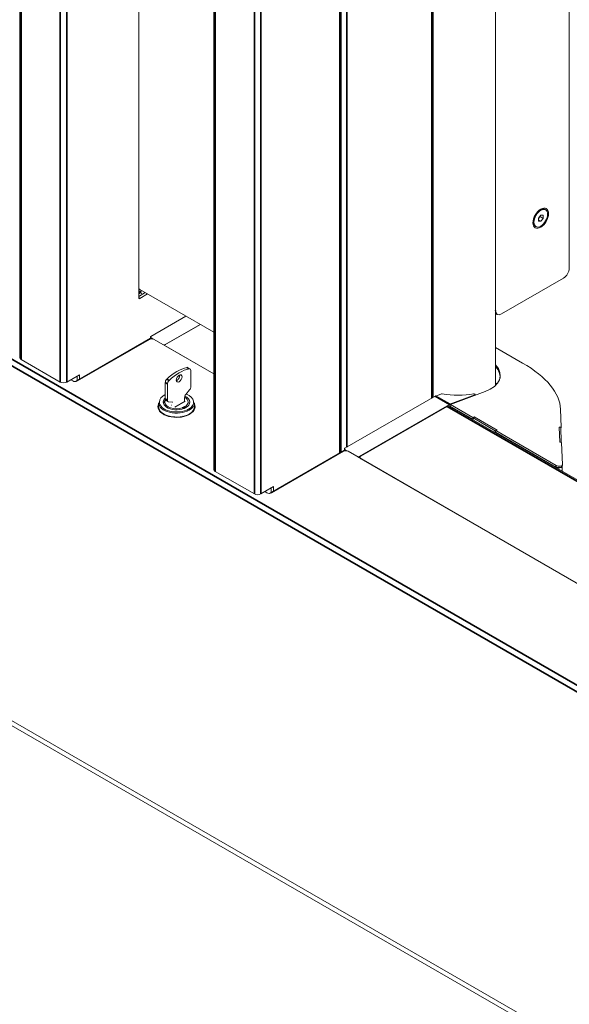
# Model space of a CAD drawing. Header units: millimetres. Extents: x 4 to 1188, y 1 to 840.
# Tile 121 of 256: x 922 to 967, y 98 to 180. Entities that reach past the tile are written whole.
import ezdxf

# ---------------------------------------------------------------- set-up
doc = ezdxf.new("R2010")
doc.units = ezdxf.units.MM
doc.layers.add('1', color=7, linetype='Continuous')

msp = doc.modelspace()

# ---------------------------------------------------------------- linework, layer by layer
at = {"layer": '1', "color": 154, "linetype": 'Continuous', "lineweight": 13}
for p, q in [((922.0575, 222.644), (922.0575, 151.7543)), ((931.8967, 156.7078), (931.8967, 216.9633)), ((938.0853, 213.3904), (938.0853, 142.5007)), ((948.5995, 143.9422), (948.5995, 207.3202)), ((956.2224, 148.4737), (956.2224, 202.9194)), ((961.3699, 149.4578), (961.3699, 199.9473)), ((961.372, 155.6345), (961.372, 199.9459)), ((967.454, 196.4345), (967.454, 159.1449)), ((965.0683, 163.9515), (964.8418, 163.8207)), ((964.9027, 163.8559), (964.8858, 163.8657)), ((965.4968, 163.9748), (965.4685, 163.9911)), ((964.4857, 163.173), (964.5027, 163.1631)), ((964.5027, 163.2335), (964.5026, 162.972)), ((965.0934, 163.5315), (964.9065, 163.2946)), ((964.9065, 163.2946), (964.9098, 163.0451)), ((965.038, 163.4131), (964.9071, 163.2472)), ((965.1, 163.0325), (964.9085, 163.1431)), ((964.9098, 163.0451), (965.1, 163.0325)), ((965.0374, 163.4606), (965.038, 163.4131)), ((965.2869, 163.2694), (965.038, 163.4131)), ((965.2836, 163.5189), (965.0934, 163.5315)), ((965.1, 163.0325), (965.2869, 163.2694)), ((965.2869, 163.2694), (965.2836, 163.5189)), ((964.6683, 162.6056), (964.6966, 162.5892)), ((966.9826, 158.3284), (961.8435, 155.3623)), ((931.8967, 157.214), (932.0357, 157.1337)), ((931.9886, 157.3786), (938.0854, 153.8587)), ((932.4294, 157.1242), (931.8967, 156.8166)), ((932.6179, 157.0153), (931.991, 156.6533)), ((935.7902, 155.1839), (932.8951, 153.5124)), ((961.3699, 155.4103), (961.5101, 155.3293)), ((863.7174, 154.6121), (999.482, 76.2284)), ((936.9832, 154.4951), (934.0001, 152.7728)), ((934.0736, 152.832), (936.9687, 154.5035)), ((926.6549, 149.779), (932.856, 153.3592)), ((932.7759, 153.2635), (926.8173, 149.8233)), ((932.856, 153.458), (932.856, 153.3273)), ((932.8951, 153.4035), (933.092, 153.2898)), ((933.153, 153.2635), (938.0855, 150.4157)), ((868.0992, 152.5014), (994.6241, 79.4522)), ((938.0853, 150.4142), (934.0001, 152.7728)), ((961.3698, 152.5932), (963.6021, 151.3044)), ((925.4102, 149.7294), (922.1669, 151.6019)), ((936.1336, 150.8088), (935.945, 150.9176)), ((936.1888, 149.3413), (936.1888, 150.6867)), ((925.9381, 149.7294), (926.9941, 150.3391)), ((926.4402, 149.8233), (926.2704, 149.9213)), ((926.8055, 150.2302), (926.8055, 149.866)), ((926.9941, 150.3391), (926.9941, 149.9748)), ((934.0769, 149.6851), (934.0769, 148.3397)), ((934.2655, 149.5763), (934.2655, 148.2309)), ((935.774, 148.6995), (936.0945, 149.0983)), ((934.1322, 148.2177), (934.3207, 148.1088)), ((935.6797, 148.1359), (935.6797, 148.4565)), ((956.371, 148.559), (948.9228, 144.2588)), ((956.4119, 148.5785), (956.84, 148.7385)), ((957.5905, 147.8981), (959.6504, 148.668)), ((957.6392, 147.8768), (960.4943, 148.9438)), ((959.6434, 148.7338), (959.6494, 148.7304)), ((959.6687, 148.6353), (959.6768, 148.6931)), ((933.527, 148.0216), (933.527, 147.695)), ((933.9803, 148.0216), (933.9803, 147.9737)), ((934.3598, 148.0967), (934.6803, 148.0681)), ((934.5861, 147.8311), (934.5766, 147.8256)), ((934.5766, 147.8256), (934.5861, 147.8202)), ((934.8595, 147.6623), (935.7268, 148.1631)), ((936.0403, 147.9737), (936.0403, 148.0216)), ((936.5227, 147.5493), (936.4868, 147.6129)), ((936.4936, 147.695), (936.4936, 148.0216)), ((950.1013, 143.5784), (957.5495, 147.8786)), ((950.2461, 143.6125), (957.3643, 147.7222)), ((990.3846, 128.7706), (957.531, 147.7387)), ((957.5322, 147.7379), (957.5495, 147.7479)), ((957.5708, 147.7581), (957.6254, 147.7785)), ((957.5927, 147.7663), (957.6254, 147.7785)), ((957.6392, 147.8768), (957.6195, 147.7368)), ((959.4769, 146.6644), (957.6195, 147.7368)), ((959.4965, 146.8044), (957.6392, 147.8768)), ((957.7588, 147.6072), (957.8105, 147.6265)), ((958.0769, 147.4727), (958.0682, 147.4676)), ((958.0682, 147.4286), (958.0682, 147.4676)), ((958.0682, 147.4676), (959.5059, 146.6375)), ((966.7272, 147.4946), (966.7786, 145.9972)), ((935.0938, 146.8399), (935.0938, 146.811)), ((935.5533, 146.898), (935.4712, 146.8507)), ((959.4965, 146.8044), (959.4769, 146.6644)), ((959.5059, 146.6753), (959.4769, 146.6644)), ((959.6079, 146.8461), (959.4965, 146.8044)), ((959.6191, 146.8335), (959.5059, 146.7682)), ((959.5059, 146.7682), (959.5059, 146.6375)), ((961.3444, 145.7067), (959.5059, 146.7682)), ((959.6079, 146.8461), (959.605, 146.8254)), ((961.4936, 145.7574), (959.6079, 146.8461)), ((961.4576, 145.772), (959.6191, 146.8335)), ((961.4576, 145.772), (961.3444, 145.7067)), ((961.3821, 145.7158), (961.4936, 145.7574)), ((961.4576, 145.744), (961.4576, 145.772)), ((966.7786, 145.9972), (966.6198, 146.0132)), ((966.6198, 146.0132), (966.6632, 144.7503)), ((966.7431, 145.9885), (966.6207, 145.9873)), ((966.7877, 144.7706), (966.7431, 145.9885)), ((966.759, 145.8572), (966.7479, 145.8583)), ((966.7786, 145.9972), (966.759, 145.8572)), ((961.3444, 145.5761), (961.3444, 145.7067)), ((961.3641, 145.5875), (961.3444, 145.5761)), ((961.3444, 145.5761), (966.2859, 142.7231)), ((961.3821, 145.7158), (961.3625, 145.5758)), ((966.3479, 142.6975), (961.3625, 145.5758)), ((966.3675, 142.8375), (961.3821, 145.7158)), ((948.8838, 144.2043), (948.8838, 144.0737)), ((948.9228, 144.1499), (949.1198, 144.0362)), ((966.7877, 144.7706), (966.6625, 144.7694)), ((966.6632, 144.7503), (966.822, 144.7342)), ((966.7878, 144.7377), (966.7877, 144.7706)), ((966.822, 144.7342), (966.8854, 142.8864)), ((942.6826, 140.5253), (948.8837, 144.1056)), ((948.8036, 144.0099), (942.8451, 140.5697)), ((949.1807, 144.0099), (990.3848, 120.2207)), ((950.128, 143.4631), (950.168, 143.4862)), ((950.168, 143.5036), (950.168, 143.4399)), ((990.385, 120.2206), (950.2461, 143.3948)), ((966.8549, 142.3555), (966.8549, 142.7066)), ((966.8651, 142.7347), (966.8848, 142.8747)), ((938.1946, 142.3483), (941.4379, 140.4758)), ((941.9659, 140.4758), (943.0218, 141.0855)), ((942.8333, 140.9766), (942.8333, 140.6123)), ((943.0218, 141.0855), (943.0218, 140.7212)), ((942.4679, 140.5697), (942.2982, 140.6677))]:
    msp.add_line(p, q, dxfattribs=at)
at = {"layer": '1', "color": 154, "linetype": 'Continuous', "lineweight": 35}
for p, q in [((922.1669, 151.6019), (922.1669, 222.5816)), ((925.4102, 149.7294), (925.4102, 220.7091)), ((925.9381, 220.4036), (925.9381, 149.7294)), ((938.1946, 213.328), (938.1946, 142.3483)), ((941.4379, 211.4555), (941.4379, 140.4758)), ((941.9659, 211.15), (941.9659, 140.4758)), ((948.4901, 207.3836), (948.4901, 143.879)), ((949.0743, 144.3472), (949.0743, 207.0459)), ((956.113, 148.4102), (956.113, 202.9818)), ((990.0892, 111.4099), (872.6341, 179.2226)), ((872.8698, 179.6309), (990.3249, 111.8181)), ((931.8967, 157.0534), (932.0357, 157.1337)), ((931.8967, 156.7078), (931.991, 156.6533)), ((961.3699, 155.6357), (961.372, 155.6345)), ((932.8951, 153.4035), (932.8951, 153.3033)), ((934.0736, 152.832), (934.0736, 152.8152)), ((936.0615, 150.8191), (935.873, 150.928)), ((934.2042, 149.9645), (934.3928, 149.8557)), ((934.2655, 149.5763), (934.0769, 149.6851)), ((934.0769, 148.3397), (934.2655, 148.2309)), ((957.5495, 147.8786), (956.371, 148.559)), ((956.4119, 148.5785), (957.5905, 147.8981)), ((959.6446, 148.6263), (959.6504, 148.668)), ((990.3852, 128.6576), (957.3643, 147.7222)), ((948.9228, 144.1499), (948.9228, 144.0497)), ((950.1013, 143.5784), (950.1013, 143.4784)), ((966.2947, 142.7282), (966.2859, 142.7231)), ((966.2859, 142.684), (966.2859, 142.7231)), ((966.3675, 142.8375), (966.3479, 142.6975))]:
    msp.add_line(p, q, dxfattribs=at)
at = {"layer": '1', "color": 154, "linetype": 'Continuous', "lineweight": 13}
for centre, major_axis, ratio in [((965.0967, 163.282), (-0.4571, -0.7915), 0.5774333), ((965.0967, 163.282), (-0.4001, -0.6928), 0.5774333), ((935.2272, 150.0302), (0.1667, 0.2887), 0.5773503)]:
    msp.add_ellipse(centre, major_axis=major_axis, ratio=ratio, dxfattribs=at)
for centre, major_axis, ratio, start_param, end_param in [((965.0684, 163.2983), (0.4001, 0.6928), 0.5774333, 0.0000933, 3.1415878), ((964.2525, 163.7719), (-0.4834, -0.8371), 0.5774333, 1.9781953, 2.0121638), ((964.7616, 163.4755), (0.22, 0.381), 0.5774333, 0.1971086, 0.332688), ((964.7616, 163.4755), (0.22, 0.381), 0.5774333, 2.8089502, 2.9444314), ((966.9826, 158.8728), (0.3334, 0.5773), 0.5774333, 3.9270627, 5.497859), ((931.9886, 157.923), (0.3333, -0.5774), 0.5773503, 5.3015112, 5.4977871), ((931.9179, 157.4195), (-0.1333, 0.2309), 0.5773503, 2.2434899, 3.9269908), ((931.9509, 157.4385), (0.11, -0.1905), 0.5773503, 5.1419036, 6.2831853), ((931.9509, 157.4385), (0.11, -0.1905), 0.5773503, 0, 0.5715735), ((931.991, 156.7622), (-0.0667, -0.1155), 0.5773503, 5.4977871, 7.0685835), ((932.0357, 156.916), (-0.1333, 0.2309), 0.5773503, 4.6504898, 5.4977871), ((961.8435, 155.9066), (0.3334, 0.5773), 0.5774333, 2.3562664, 3.9270627), ((932.9644, 153.1546), (-0.2667, 0), 0.5773503, 3.9269908, 5.4977871), ((932.9893, 153.458), (-0.1333, 0), 0.5773503, 5.4977871, 7.0685835), ((932.9893, 153.3273), (0.1333, 0), 0.5773503, 3.1415927, 3.535568), ((933.9793, 152.8864), (-0.1333, 0), 0.5773503, 1.1918663, 2.3561945), ((922.4309, 151.7543), (0.3733, 0), 0.5773503, 3.1415927, 3.9269908), ((935.0386, 147.6424), (1.8156, 3.1446), 0.5773503, 0.4544207, 1.1163756), ((935.2272, 147.5335), (1.8156, 3.1446), 0.5773503, 0.4544207, 1.1163756), ((935.8117, 150.6867), (-0.1333, -0.2309), 0.5773503, 3.141581, 3.5960134), ((936.0003, 150.5778), (0.1333, 0.2309), 0.5773503, 5.4977871, 6.737606), ((957.3689, 150.7483), (-4.3771, 0.6142), 0.4683232, 2.4294747, 3.6296613), ((957.3492, 150.6083), (-4.3771, 0.6142), 0.4683232, 3.1757503, 3.6185676), ((956.2485, 148.556), (10.4575, -1.4675), 0.4683232, 0.0820069, 0.8586784), ((926.6287, 149.9322), (0.2667, 0), 0.5773503, 3.9269908, 5.4977871), ((934.2655, 149.794), (-0.1333, -0.2309), 0.5773503, 4.2579683, 5.4977871), ((934.4541, 149.6851), (0.1333, 0.2309), 0.5773503, 1.1163756, 2.3561945), ((935.0386, 150.139), (0.1667, 0.2887), 0.5773503, 3.7428149, 3.9269908), ((935.0386, 150.139), (0.1667, 0.2887), 0.5773503, 3.9269908, 5.681963), ((925.6741, 149.8818), (0.3733, 0), 0.5773503, 3.9269908, 5.4977871), ((936.0003, 149.2324), (0.1333, 0.2309), 0.5773503, 4.4505896, 5.4977871), ((957.3479, 148.47), (4.5333, 0), 0.5773503, 0.4296654, 0.4796364), ((957.3479, 148.5244), (-4.4667, 0), 0.5773503, 3.5470089, 3.5916784), ((935.0103, 148.076), (-1.4167, 0), 0.5773503, 5.4317155, 6.2831853), ((935.0103, 148.076), (1.1, 0), 0.5773503, 2.58396, 5.4977871), ((935.0103, 148.0216), (-1.0333, 0), 0.5773503, 5.8245128, 6.2831853), ((935.0103, 148.076), (-0.9633, 0), 0.5773503, 5.9588159, 6.2831853), ((934.2655, 148.4486), (-0.1333, -0.2309), 0.5773503, 5.4977871, 6.2831689), ((934.4541, 148.3397), (0.1333, 0.2309), 0.5773503, 2.3561945, 3.403392), ((935.8683, 148.5654), (-0.1333, -0.2309), 0.5773503, 4.4505896, 5.4977871), ((935.0103, 148.076), (-0.9633, 0), 0.5773503, 2.3561945, 3.9431897), ((935.0103, 148.076), (1.1, 0), 0.5773503, 0, 0.8916233), ((935.0103, 148.076), (-1.4167, 0), 0.5773503, 2.3561945, 4.109105), ((956.371, 148.2868), (-0.1667, -0.2887), 0.5773503, 3.7524579, 3.9269908), ((956.9343, 148.684), (-0.132, 0.0185), 0.4683232, 4.6900461, 5.5710674), ((957.3179, 150.7105), (4.2253, -0.5929), 0.4683232, 4.6900461, 5.3277055), ((959.5784, 148.7095), (-0.0924, 0.013), 0.4683232, 4.0002711, 5.3277055), ((959.5844, 148.7061), (-0.0924, 0.013), 0.4683232, 2.4294747, 4.0002711), ((935.0103, 147.695), (-1.5333, 0), 0.5773503, 6.0271455, 6.2831853), ((935.0103, 147.695), (-1.5333, 0), 0.5773503, 0, 3.3976325), ((935.0103, 147.5644), (-1.5333, 0), 0.5773503, 6.0081978, 6.2093579), ((935.0103, 147.5644), (-1.5333, 0), 0.5773503, 6.0271044, 6.2093144), ((935.0103, 148.0216), (1.4833, 0), 0.5773503, 3.1414945, 5.4977871), ((935.0103, 147.695), (-1.4833, 0), 0.5773503, 0, 2.3561945), ((935.0103, 148.076), (-1.4167, 0), 0.5773503, 0, 2.3561945), ((935.0103, 148.076), (-0.9633, 0), 0.5773503, 0, 2.0829741), ((934.586, 147.8251), (-0.1333, -0.2309), 0.5773503, 3.1415927, 3.403392), ((935.0103, 148.076), (1.1, 0), 0.5773503, 5.4977871, 6.2831853), ((935.0103, 148.0216), (1.03, 0), 0.5773503, 6.2247713, 6.2831853), ((935.0103, 148.0216), (-1.0333, 0), 0.5773503, 3.0809206, 3.1416908), ((935.0103, 148.0216), (1.4833, 0), 0.5773503, 5.4977871, 6.2831853), ((935.0103, 147.695), (-1.4833, 0), 0.5773503, 2.3561945, 3.1415927), ((935.0103, 147.4011), (-1.5333, 0), 0.5773503, 3.308395, 3.40738), ((935.0103, 147.5644), (-1.5333, 0), 0.5773503, 3.2154656, 3.3976756), ((935.0103, 147.5644), (-1.5333, 0), 0.5773503, 3.2154201, 3.3976325), ((957.3643, 147.45), (-0.1667, -0.2887), 0.5773503, 3.1415927, 3.9269908), ((957.5273, 147.2996), (-0.2667, -0.4619), 0.5773503, 3.7524579, 3.9269908), ((957.5495, 147.6064), (-0.1667, -0.2887), 0.5773503, 3.7524579, 3.9269908), ((957.5495, 147.6064), (-0.0867, -0.1501), 0.5773503, 3.7524579, 3.9269908), ((935.0103, 147.4773), (-1.3333, 0), 0.5773503, 0.2823659, 0.4429798), ((935.0103, 147.4773), (-1.3333, 0), 0.5773503, 2.6986433, 2.8591591), ((949.0171, 144.2043), (-0.1333, 0), 0.5773503, 5.4977871, 7.0685835), ((948.9922, 143.901), (-0.2667, 0), 0.5773503, 3.9269908, 5.4977871), ((949.0171, 144.0737), (0.1333, 0), 0.5773503, 3.1415927, 3.5355926), ((950.0071, 143.6328), (-0.1333, 0), 0.5773503, 1.1918663, 2.3561945), ((950.4347, 143.5036), (-0.2667, 0), 0.5773503, 5.4977871, 7.0685835), ((938.4586, 142.5007), (-0.3733, 0), 0.5773503, 0, 0.7853982), ((966.5216, 142.8227), (-0.3329, 0.0343), 0.4960319, 0.8363888, 3.2100366), ((966.5614, 142.7773), (0.3037, -0.0426), 0.4683232, 4.0002711, 6.283159), ((966.5811, 142.9173), (0.3037, -0.0426), 0.4683232, 4.0002711, 6.3651922), ((941.7019, 140.6282), (-0.3733, 0), 0.5773503, 0.7853982, 2.3561945), ((942.6565, 140.6786), (0.2667, 0), 0.5773503, 3.9269908, 5.4977871)]:
    msp.add_ellipse(centre, major_axis=major_axis, ratio=ratio, start_param=start_param, end_param=end_param, dxfattribs=at)
at = {"layer": '1', "color": 154, "linetype": 'Continuous', "lineweight": 35}
msp.add_ellipse((935.0103, 148.076), major_axis=(-0.9633, 0), ratio=0.5773503, start_param=2.0829741, end_param=2.3561945, dxfattribs=at)

doc.saveas('drawing.dxf')
